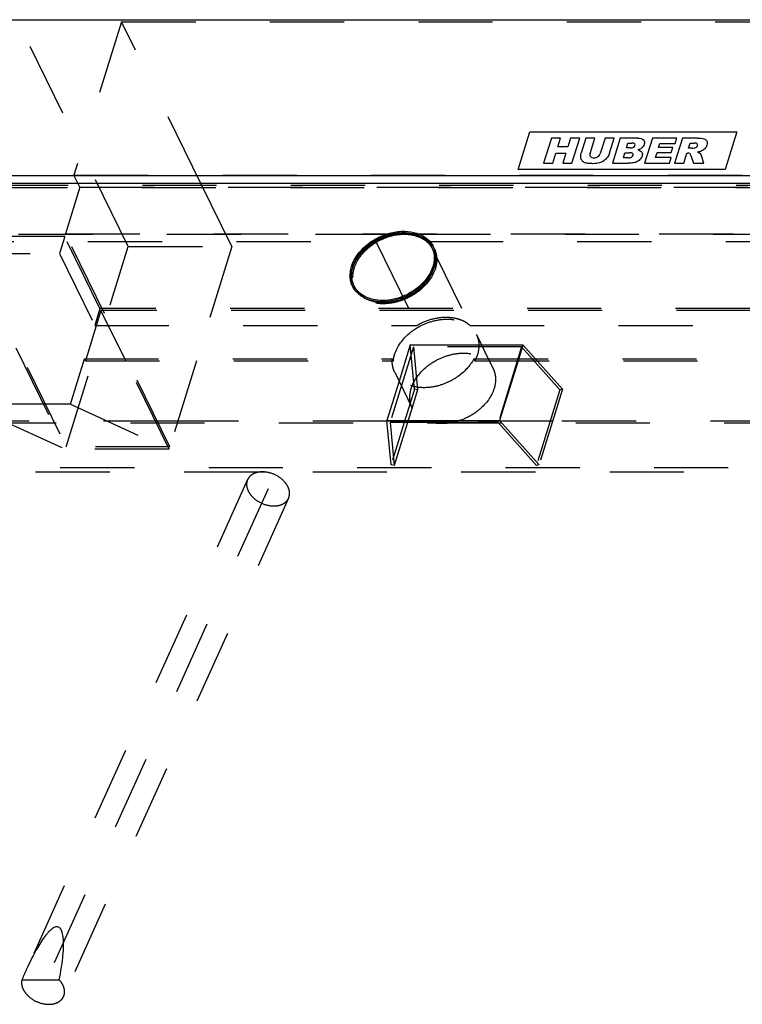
# Model space of a CAD drawing. Header units: millimetres. Extents: x 0 to 8400, y 0 to 5940.
# Tile 5 of 11: x 5109 to 5559, y 2721 to 3333. Entities that reach past the tile are written whole.
import ezdxf

# ---------------------------------------------------------------- set-up
doc = ezdxf.new("R2010")
doc.units = ezdxf.units.MM
doc.header["$LTSCALE"] = 462
doc.linetypes.add('HIDDEN', pattern=[0.2, 0.1, -0.1])
doc.layers.get('0').update_dxf_attribs({"linetype": 'CONTINUOUS'})
for name, color, linetype in [('_ACHSEN', 7, 'CONTINUOUS'), ('_KURVEN', 7, 'CONTINUOUS'), ('DEFAULT_2', 8, 'HIDDEN')]:
    doc.layers.add(name, color=color, linetype=linetype)

msp = doc.modelspace()

# ---------------------------------------------------------------- linework, layer by layer
at = {"color": 7, "linetype": 'Continuous'}
for p, q in [((5016.543, 3333.138), (6009.447, 3333.138)), ((5977.588, 3236.005), (4988.369, 3236.005)), ((5970.61, 3231.305), (4992.443, 3231.305)), ((5366.021, 3191.5), (5366.631, 3190.257)), ((5317.544, 3167.711), (5318.154, 3166.468))]:
    msp.add_line(p, q, dxfattribs=at)
for points, knots in [([(5316.574, 3178.367), (5317.305, 3181.412), (5319.587, 3185.878), (5323.995, 3190.85), (5329.536, 3195.406), (5337.632, 3199.48), (5344.808, 3200.756), (5348.318, 3200.756)], [0, 0, 0, 0, 0.227147, 0.3517013, 0.4812724, 0.7453719, 1, 1, 1, 1]), ([(5348.318, 3200.756), (5350.263, 3200.756), (5354.022, 3200.383), (5359.184, 3198.579), (5363.367, 3195.616), (5365.322, 3192.925), (5366.021, 3191.5)], [0, 0, 0, 0, 0.2779461, 0.5349542, 0.7731448, 1, 1, 1, 1]), ([(5366.021, 3191.5), (5366.801, 3189.912), (5367.776, 3186.296), (5367.22, 3180.53), (5364.818, 3174.786), (5360.792, 3169.442), (5355.431, 3164.835), (5347.141, 3160.158), (5339.945, 3158.456), (5335.247, 3158.456)], [0, 0, 0, 0, 0.1016378, 0.2094454, 0.3270742, 0.4548933, 0.5905731, 0.7300602, 1, 1, 1, 1]), ([(5317.544, 3167.711), (5316.769, 3169.289), (5315.795, 3172.877), (5316.139, 3176.555), (5316.574, 3178.367)], [0, 0, 0, 0, 0.4854274, 1, 1, 1, 1]), ([(5335.247, 3158.456), (5333.302, 3158.456), (5329.543, 3158.828), (5324.381, 3160.632), (5320.198, 3163.596), (5318.243, 3166.286), (5317.544, 3167.711)], [0, 0, 0, 0, 0.2779461, 0.5349542, 0.7731448, 1, 1, 1, 1])]:
    msp.add_open_spline(points, degree=3, knots=knots, dxfattribs=at)
at = {"layer": '_ACHSEN', "color": 8, "linetype": 'HIDDEN'}
for p, q in [((5059.593, 3195.204), (5331.075, 3195.204)), ((5331.075, 3195.204), (5356.699, 3142.989)), ((5364.118, 3195.204), (5578.611, 3195.204)), ((5364.118, 3195.204), (5389.742, 3142.989)), ((5366.919, 3191.941), (5367.529, 3190.698)), ((5316.646, 3167.271), (5317.256, 3166.027)), ((5156.195, 3142.989), (5356.699, 3142.989)), ((5389.742, 3142.989), (5604.234, 3142.989)), ((5393.763, 3137.239), (5401.738, 3120.987)), ((5149.781, 3122.231), (5341.43, 3122.231)), ((5150.391, 3120.987), (5342.041, 3120.987)), ((5341.43, 3122.231), (5342.041, 3120.987)), ((5392.181, 3122.231), (5588.966, 3122.231)), ((5392.181, 3122.231), (5392.791, 3120.987)), ((5392.791, 3120.987), (5589.576, 3120.987)), ((5401.738, 3120.987), (5404.134, 3116.105)), ((5342.88, 3113.812), (5353.861, 3091.434))]:
    msp.add_line(p, q, dxfattribs=at)
for centre, radius, start, end in [((5350.519, 3161.792), 38.658, 118.137475, 120.195807), ((5350.519, 3161.792), 38.658, 118.137475, 120.195807), ((5354.434, 3184.272), 14.586, 26.139153, 28.974775), ((5348.898, 3184.092), 19.235, 346.497863, 348.055338), ((5336.804, 3172.119), 21.145, 162.825011, 164.252115), ((5330.352, 3172.454), 14.588, 203.101139, 206.137696)]:
    msp.add_arc(centre, radius, start, end, dxfattribs=at)
at = {"layer": '_ACHSEN', "color": 7, "linetype": 'Continuous'}
for centre, radius, start, end in [((5353.083, 3183.056), 16.412, 47.746731, 51.390428), ((5353.083, 3183.056), 16.412, 47.746731, 51.390428), ((5354.393, 3184.248), 14.634, 28.975856, 31.557558), ((5330.396, 3172.472), 14.636, 200.722101, 203.100271)]:
    msp.add_arc(centre, radius, start, end, dxfattribs=at)
for points, knots in [([(5315.993, 3179.606), (5317.555, 3184.662), (5321.954, 3190.426), (5328.53, 3195.343), (5333.626, 3198.313), (5340.465, 3200.868), (5348.828, 3201.901), (5356.585, 3200.78), (5362.069, 3197.958), (5365.269, 3194.751), (5366.446, 3192.904), (5366.919, 3191.941)], [0, 0, 0, 0, 0.2511304, 0.3203844, 0.3905798, 0.5302026, 0.6637518, 0.7864368, 0.8970355, 0.9490885, 1, 1, 1, 1]), ([(5358.549, 3198.616), (5358.99, 3198.441), (5360.674, 3197.706), (5362.258, 3196.732), (5363.324, 3195.881)], [0, 0, 0, 0, 0.2577683, 1, 1, 1, 1]), ([(5358.55, 3198.616), (5358.99, 3198.441), (5360.674, 3197.706), (5362.258, 3196.732), (5363.324, 3195.881)], [0, 0, 0, 0, 0.2577683, 1, 1, 1, 1]), ([(5364.118, 3195.204), (5364.387, 3194.96), (5365.415, 3193.961), (5366.303, 3192.818), (5366.863, 3191.907)], [0, 0, 0, 0, 0.2535733, 1, 1, 1, 1]), ([(5366.919, 3191.941), (5367.363, 3191.037), (5368.069, 3189.11), (5368.693, 3184.931), (5368.213, 3181.679), (5367.572, 3179.606)], [0, 0, 0, 0, 0.2395658, 0.4838887, 1, 1, 1, 1]), ([(5367.716, 3180.111), (5368.083, 3181.844), (5368.327, 3185.35), (5367.371, 3188.75), (5366.631, 3190.257)], [0, 0, 0, 0, 0.5134471, 1, 1, 1, 1]), ([(5316.646, 3167.271), (5316.202, 3168.175), (5315.495, 3170.101), (5314.872, 3174.281), (5315.352, 3177.533), (5315.993, 3179.606)], [0, 0, 0, 0, 0.2395658, 0.4838887, 1, 1, 1, 1]), ([(5367.572, 3179.606), (5366.01, 3174.55), (5361.611, 3168.785), (5355.035, 3163.868), (5349.939, 3160.899), (5343.1, 3158.344), (5334.736, 3157.311), (5326.98, 3158.432), (5321.496, 3161.254), (5318.296, 3164.46), (5317.119, 3166.307), (5316.646, 3167.271)], [0, 0, 0, 0, 0.2511304, 0.3203844, 0.3905798, 0.5302026, 0.6637518, 0.7864368, 0.8970355, 0.9490885, 1, 1, 1, 1]), ([(5316.707, 3167.294), (5316.096, 3168.91), (5315.434, 3172.497), (5315.954, 3176.087), (5316.454, 3177.857)], [0, 0, 0, 0, 0.4843367, 1, 1, 1, 1]), ([(5318.154, 3166.468), (5318.897, 3164.952), (5321.019, 3162.1), (5323.965, 3160.144), (5325.572, 3159.374)], [0, 0, 0, 0, 0.4864182, 1, 1, 1, 1])]:
    msp.add_open_spline(points, degree=3, knots=knots, dxfattribs=at)
at = {"layer": '_ACHSEN', "color": 8, "linetype": 'HIDDEN'}
for points, knots in [([(5348.928, 3199.512), (5344.23, 3199.512), (5337.034, 3197.811), (5328.744, 3193.133), (5323.382, 3188.527), (5319.357, 3183.182), (5316.954, 3177.438), (5316.399, 3171.672), (5317.374, 3168.056), (5318.154, 3166.468)], [0, 0, 0, 0, 0.2699398, 0.4094269, 0.5451067, 0.6729258, 0.7905546, 0.8983622, 1, 1, 1, 1]), ([(5332.288, 3195.881), (5334.418, 3197.02), (5338.851, 3198.881), (5347.684, 3200.77), (5354.596, 3200.185), (5358.55, 3198.616)], [0, 0, 0, 0, 0.2677044, 0.5285282, 1, 1, 1, 1]), ([(5332.288, 3195.881), (5334.418, 3197.02), (5338.851, 3198.881), (5347.684, 3200.77), (5354.596, 3200.185), (5358.549, 3198.616)], [0, 0, 0, 0, 0.2677044, 0.5285281, 1, 1, 1, 1]), ([(5366.631, 3190.257), (5365.932, 3191.682), (5363.977, 3194.373), (5359.794, 3197.336), (5354.632, 3199.14), (5350.873, 3199.512), (5348.928, 3199.512)], [0, 0, 0, 0, 0.2268552, 0.4650458, 0.7220539, 1, 1, 1, 1]), ([(5316.603, 3178.363), (5317.656, 3181.772), (5321.674, 3188.422), (5327.655, 3193.213), (5331.075, 3195.204)], [0, 0, 0, 0, 0.4741232, 1, 1, 1, 1]), ([(5367.529, 3190.698), (5367.973, 3189.794), (5368.68, 3187.867), (5369.303, 3183.687), (5368.823, 3180.436), (5368.182, 3178.363)], [0, 0, 0, 0, 0.2395658, 0.4838887, 1, 1, 1, 1]), ([(5335.857, 3157.213), (5339.367, 3157.213), (5346.543, 3158.489), (5354.639, 3162.562), (5360.18, 3167.118), (5364.588, 3172.091), (5366.87, 3176.556), (5367.601, 3179.601)], [0, 0, 0, 0, 0.2546281, 0.5187276, 0.6482987, 0.772853, 1, 1, 1, 1]), ([(5368.182, 3178.363), (5366.62, 3173.307), (5362.221, 3167.542), (5355.645, 3162.625), (5350.549, 3159.656), (5343.71, 3157.101), (5335.346, 3156.068), (5327.59, 3157.188), (5322.106, 3160.01), (5318.906, 3163.217), (5317.729, 3165.064), (5317.256, 3166.027)], [0, 0, 0, 0, 0.2511304, 0.3203844, 0.3905798, 0.5302026, 0.6637518, 0.7864368, 0.8970355, 0.9490885, 1, 1, 1, 1]), ([(5325.572, 3159.374), (5326.325, 3159.014), (5329.599, 3157.702), (5333.171, 3157.213), (5335.857, 3157.213)], [0, 0, 0, 0, 0.2370801, 1, 1, 1, 1]), ([(5342.836, 3124.904), (5344.399, 3129.96), (5348.798, 3135.724), (5355.374, 3140.642), (5360.469, 3143.611), (5367.309, 3146.166), (5375.672, 3147.199), (5383.429, 3146.078), (5388.912, 3143.256), (5392.112, 3140.05), (5393.29, 3138.202), (5393.763, 3137.239)], [0, 0, 0, 0, 0.2511304, 0.3203844, 0.3905798, 0.5302026, 0.6637518, 0.7864368, 0.8970355, 0.9490885, 1, 1, 1, 1]), ([(5356.699, 3142.989), (5359.486, 3144.61), (5365.365, 3147.12), (5373.154, 3148.302), (5379.093, 3147.876), (5383.14, 3146.91), (5386.745, 3145.314), (5388.827, 3143.82), (5389.742, 3142.989)], [0, 0, 0, 0, 0.2756707, 0.5403115, 0.6648867, 0.7829031, 0.8943324, 1, 1, 1, 1]), ([(5393.763, 3137.239), (5394.206, 3136.335), (5394.913, 3134.409), (5395.536, 3130.229), (5395.056, 3126.977), (5394.416, 3124.904)], [0, 0, 0, 0, 0.2395658, 0.4838887, 1, 1, 1, 1]), ([(5342.041, 3120.987), (5342.072, 3121.312), (5342.235, 3122.636), (5342.539, 3123.942), (5342.836, 3124.904)], [0, 0, 0, 0, 0.2448446, 1, 1, 1, 1]), ([(5353.208, 3103.769), (5354.77, 3108.825), (5359.169, 3114.59), (5365.745, 3119.507), (5370.841, 3122.476), (5377.68, 3125.031), (5386.044, 3126.064), (5393.8, 3124.944), (5399.284, 3122.122), (5402.484, 3118.915), (5403.661, 3117.068), (5404.134, 3116.105)], [0, 0, 0, 0, 0.2511304, 0.3203844, 0.3905798, 0.5302026, 0.6637518, 0.7864368, 0.8970355, 0.9490885, 1, 1, 1, 1]), ([(5394.416, 3124.904), (5394.314, 3124.573), (5393.863, 3123.232), (5393.286, 3121.935), (5392.791, 3120.987)], [0, 0, 0, 0, 0.2445997, 1, 1, 1, 1]), ([(5342.88, 3113.812), (5342.258, 3115.079), (5341.368, 3117.861), (5341.291, 3120.773), (5341.43, 3122.231)], [0, 0, 0, 0, 0.4907615, 1, 1, 1, 1]), ([(5392.181, 3122.231), (5389.805, 3117.683), (5384.047, 3111.733), (5374.697, 3106.699), (5366.924, 3104.419), (5359.222, 3103.961), (5352.193, 3105.376), (5347.282, 3108.17), (5344.396, 3111.197), (5343.319, 3112.917), (5342.88, 3113.812)], [0, 0, 0, 0, 0.2607375, 0.4003147, 0.5380786, 0.6687256, 0.7887237, 0.8977079, 0.949347, 1, 1, 1, 1]), ([(5404.134, 3116.105), (5404.578, 3115.2), (5405.285, 3113.274), (5405.908, 3109.094), (5405.428, 3105.842), (5404.787, 3103.769)], [0, 0, 0, 0, 0.2395658, 0.4838887, 1, 1, 1, 1]), ([(5353.861, 3091.434), (5353.417, 3092.338), (5352.71, 3094.265), (5352.087, 3098.445), (5352.567, 3101.696), (5353.208, 3103.769)], [0, 0, 0, 0, 0.2395658, 0.4838887, 1, 1, 1, 1]), ([(5404.787, 3103.769), (5403.225, 3098.713), (5398.826, 3092.949), (5392.25, 3088.032), (5387.154, 3085.062), (5380.315, 3082.507), (5371.951, 3081.474), (5364.195, 3082.595), (5358.711, 3085.417), (5355.511, 3088.624), (5354.334, 3090.471), (5353.861, 3091.434)], [0, 0, 0, 0, 0.2511304, 0.3203844, 0.3905798, 0.5302026, 0.6637518, 0.7864368, 0.8970355, 0.9490885, 1, 1, 1, 1])]:
    msp.add_open_spline(points, degree=3, knots=knots, dxfattribs=at)
at = {"layer": '_KURVEN', "color": 4, "linetype": 'Continuous'}
for p, q in [((5419.715, 3239.922), (5426.977, 3263.422)), ((5426.977, 3263.422), (5555.925, 3263.422)), ((5440.418, 3259.505), (5435.577, 3243.839)), ((5446.11, 3259.505), (5440.418, 3259.505)), ((5444.416, 3254.023), (5446.11, 3259.505)), ((5452.33, 3259.505), (5450.636, 3254.023)), ((5458.048, 3259.505), (5452.33, 3259.505)), ((5453.206, 3243.839), (5458.048, 3259.505)), ((5461.842, 3259.505), (5458.956, 3250.165)), ((5467.522, 3259.505), (5461.842, 3259.505)), ((5464.566, 3249.941), (5467.522, 3259.505)), ((5473.817, 3259.505), (5470.862, 3249.941)), ((5479.497, 3259.505), (5473.817, 3259.505)), ((5476.611, 3250.165), (5479.497, 3259.505)), ((5483.279, 3259.505), (5478.438, 3243.839)), ((5493.935, 3259.505), (5483.279, 3259.505)), ((5503.271, 3259.505), (5498.43, 3243.839)), ((5518.526, 3259.505), (5503.271, 3259.505)), ((5521.944, 3259.505), (5517.103, 3243.839)), ((5517.492, 3256.16), (5518.526, 3259.505)), ((5531.431, 3259.505), (5521.944, 3259.505)), ((5555.925, 3263.422), (5548.663, 3239.922)), ((5450.636, 3254.023), (5444.416, 3254.023)), ((5487.123, 3253.36), (5488.041, 3256.331)), ((5489.598, 3253.36), (5487.123, 3253.36)), ((5488.041, 3256.331), (5490.554, 3256.331)), ((5507.173, 3253.67), (5507.942, 3256.16)), ((5516.032, 3253.67), (5507.173, 3253.67)), ((5507.942, 3256.16), (5517.492, 3256.16)), ((5515.044, 3250.475), (5516.032, 3253.67)), ((5525.7, 3253.157), (5526.684, 3256.342)), ((5528.1, 3253.157), (5525.7, 3253.157)), ((5526.684, 3256.342), (5529.184, 3256.342)), ((5441.269, 3243.839), (5443.227, 3250.176)), ((5443.227, 3250.176), (5449.447, 3250.176)), ((5449.447, 3250.176), (5447.489, 3243.839)), ((5485.221, 3247.205), (5486.202, 3250.379)), ((5488.123, 3247.205), (5485.221, 3247.205)), ((5486.202, 3250.379), (5489.092, 3250.379)), ((5505.231, 3247.386), (5506.186, 3250.475)), ((5515.057, 3247.386), (5505.231, 3247.386)), ((5506.186, 3250.475), (5515.044, 3250.475)), ((5513.961, 3243.839), (5515.057, 3247.386)), ((5522.82, 3243.839), (5524.785, 3250.197)), ((5524.785, 3250.197), (5525.287, 3250.197)), ((5527.227, 3248.626), (5528.789, 3243.839)), ((5535.222, 3243.839), (5533.858, 3248.37)), ((5435.577, 3243.839), (5441.269, 3243.839)), ((5447.489, 3243.839), (5453.206, 3243.839)), ((5478.438, 3243.839), (5488.264, 3243.839)), ((5498.43, 3243.839), (5513.961, 3243.839)), ((5517.103, 3243.839), (5522.82, 3243.839)), ((5528.789, 3243.839), (5535.222, 3243.839)), ((5548.663, 3239.922), (5419.715, 3239.922))]:
    msp.add_line(p, q, dxfattribs=at)
at = {"layer": '_KURVEN', "color": 8, "linetype": 'HIDDEN'}
msp.add_line((5264.088, 3041.245), (5124.039, 2731.224), dxfattribs=at)
at = {"layer": '_KURVEN', "color": 4, "linetype": 'Continuous'}
for points in [[(5493.935, 3259.505), (5495.707, 3259.505), (5496.948, 3259.131), (5497.672, 3258.383)], [(5531.431, 3259.505), (5533.19, 3259.505), (5534.495, 3259.377), (5535.346, 3259.12)], [(5535.346, 3259.12), (5536.196, 3258.864), (5536.789, 3258.383), (5537.147, 3257.686)], [(5489.598, 3253.36), (5490.478, 3253.36), (5491.133, 3253.489), (5491.564, 3253.745)], [(5492.245, 3255.946), (5491.972, 3256.203), (5491.409, 3256.331), (5490.554, 3256.331)], [(5491.564, 3253.745), (5491.996, 3254.001), (5492.29, 3254.386), (5492.442, 3254.878)], [(5492.442, 3254.878), (5492.581, 3255.327), (5492.517, 3255.69), (5492.245, 3255.946)], [(5496.494, 3253.22), (5495.901, 3252.773), (5495.129, 3252.431), (5494.183, 3252.174)], [(5498.246, 3255.604), (5497.959, 3254.675), (5497.375, 3253.884), (5496.494, 3253.22)], [(5497.672, 3258.383), (5498.396, 3257.635), (5498.586, 3256.705), (5498.246, 3255.604)], [(5528.1, 3253.157), (5528.351, 3253.157), (5528.873, 3253.221), (5529.673, 3253.364)], [(5531.178, 3255.933), (5530.888, 3256.203), (5530.215, 3256.342), (5529.184, 3256.342)], [(5529.673, 3253.364), (5530.07, 3253.435), (5530.421, 3253.595), (5530.745, 3253.861)], [(5530.745, 3253.861), (5531.061, 3254.119), (5531.282, 3254.429), (5531.388, 3254.771)], [(5531.388, 3254.771), (5531.543, 3255.273), (5531.473, 3255.658), (5531.178, 3255.933)], [(5535.865, 3252.898), (5535.239, 3252.27), (5534.478, 3251.757), (5533.595, 3251.365)], [(5537.224, 3255.156), (5536.953, 3254.279), (5536.496, 3253.531), (5535.865, 3252.898)], [(5537.147, 3257.686), (5537.503, 3256.994), (5537.531, 3256.15), (5537.224, 3255.156)], [(5458.663, 3247.514), (5458.623, 3248.519), (5458.718, 3249.396), (5458.956, 3250.165)], [(5459.317, 3245.711), (5458.904, 3246.296), (5458.687, 3246.895), (5458.663, 3247.514)], [(5464.566, 3249.941), (5464.302, 3249.086), (5464.374, 3248.423), (5464.778, 3247.942)], [(5464.778, 3247.942), (5465.182, 3247.461), (5465.889, 3247.226), (5466.882, 3247.226)], [(5466.882, 3247.226), (5467.862, 3247.226), (5468.701, 3247.461), (5469.399, 3247.932)], [(5469.399, 3247.932), (5470.097, 3248.402), (5470.594, 3249.075), (5470.862, 3249.941)], [(5475.287, 3247.547), (5474.693, 3246.724), (5473.944, 3246.008), (5473.024, 3245.388)], [(5476.611, 3250.165), (5476.324, 3249.235), (5475.88, 3248.37), (5475.287, 3247.547)], [(5488.123, 3247.205), (5489.104, 3247.205), (5489.838, 3247.344), (5490.332, 3247.643)], [(5491.046, 3249.951), (5490.729, 3250.229), (5490.084, 3250.379), (5489.092, 3250.379)], [(5490.332, 3247.643), (5490.827, 3247.942), (5491.15, 3248.338), (5491.305, 3248.84)], [(5491.305, 3248.84), (5491.447, 3249.299), (5491.362, 3249.673), (5491.046, 3249.951)], [(5494.183, 3252.174), (5495.416, 3251.896), (5496.242, 3251.437), (5496.665, 3250.774)], [(5496.842, 3248.295), (5496.591, 3247.483), (5496.137, 3246.745), (5495.497, 3246.105)], [(5496.665, 3250.774), (5497.089, 3250.112), (5497.149, 3249.289), (5496.842, 3248.295)], [(5526.56, 3249.826), (5526.228, 3250.069), (5525.803, 3250.197), (5525.287, 3250.197)], [(5527.227, 3248.626), (5527.025, 3249.244), (5526.812, 3249.641), (5526.56, 3249.826)], [(5533.595, 3251.365), (5533.035, 3251.116), (5532.307, 3250.913), (5531.403, 3250.753)], [(5531.403, 3250.753), (5532.018, 3250.55), (5532.462, 3250.357), (5532.707, 3250.168)], [(5532.707, 3250.168), (5532.878, 3250.037), (5533.097, 3249.77), (5533.366, 3249.342)], [(5533.366, 3249.342), (5533.628, 3248.925), (5533.792, 3248.605), (5533.858, 3248.37)], [(5460.855, 3244.36), (5460.24, 3244.683), (5459.725, 3245.132), (5459.317, 3245.711)], [(5463.314, 3243.732), (5462.291, 3243.839), (5461.462, 3244.042), (5460.855, 3244.36)], [(5466.205, 3243.571), (5465.3, 3243.571), (5464.336, 3243.625), (5463.314, 3243.732)], [(5470.345, 3244.094), (5469.138, 3243.753), (5467.75, 3243.571), (5466.205, 3243.571)], [(5473.024, 3245.388), (5472.103, 3244.768), (5471.217, 3244.341), (5470.345, 3244.094)], [(5490.881, 3244.05), (5489.553, 3243.903), (5488.679, 3243.839), (5488.264, 3243.839)], [(5493.201, 3244.564), (5492.651, 3244.33), (5491.869, 3244.159), (5490.881, 3244.05)], [(5495.497, 3246.105), (5494.845, 3245.452), (5494.083, 3244.939), (5493.201, 3244.564)]]:
    msp.add_open_spline(points, degree=3, dxfattribs=at)
at = {"layer": 'DEFAULT_2', "color": 8, "linetype": 'HIDDEN'}
for p, q in [((5176.973, 3192.032), (5108.338, 3331.895)), ((5172.812, 3331.895), (5143.28, 3236.329)), ((5172.812, 3331.895), (5854.398, 3331.895)), ((5222.175, 3231.305), (5172.812, 3331.895)), ((5143.28, 3236.329), (5824.866, 3236.329)), ((5146.941, 3228.869), (5143.28, 3236.329)), ((5970.751, 3228.546), (4992.029, 3228.546)), ((5971.22, 3230.062), (4993.053, 3230.062)), ((5146.941, 3228.869), (5137.984, 3199.886)), ((5146.941, 3228.869), (5828.526, 3228.869)), ((5241.447, 3192.032), (5222.175, 3231.305)), ((5339.741, 3199.563), (5051.652, 3199.563)), ((5137.5, 3198.32), (5073.026, 3198.32)), ((5073.51, 3199.886), (5138.484, 3067.483)), ((5137.5, 3198.32), (5134.232, 3187.745)), ((5159.463, 3153.564), (5137.5, 3198.32)), ((5137.984, 3199.886), (5819.57, 3199.886)), ((5202.958, 3067.483), (5137.984, 3199.886)), ((5342.353, 3199.563), (5339.741, 3199.563)), ((5355.534, 3199.563), (5342.353, 3199.563)), ((5356.158, 3199.563), (5355.534, 3199.563)), ((5587.276, 3199.563), (5356.158, 3199.563)), ((5138.484, 3067.483), (5176.973, 3192.032)), ((5176.973, 3192.032), (5241.447, 3192.032)), ((5241.447, 3192.032), (5219.492, 3120.987)), ((5069.758, 3187.745), (5134.232, 3187.745)), ((5134.232, 3187.745), (5156.195, 3142.989)), ((5160.073, 3152.321), (5150.391, 3120.987)), ((5159.463, 3153.564), (5156.195, 3142.989)), ((5841.048, 3153.564), (5159.463, 3153.564)), ((5841.659, 3152.321), (5160.073, 3152.321)), ((5175.449, 3120.987), (5160.073, 3152.321)), ((5352.547, 3130.875), (5345.576, 3108.317)), ((5355.138, 3103.224), (5352.547, 3130.875)), ((5352.547, 3130.875), (5396.886, 3130.875)), ((5396.886, 3130.875), (5422.697, 3130.875)), ((5422.697, 3130.875), (5419.642, 3120.987)), ((5422.697, 3130.875), (5431.475, 3120.987)), ((5107.038, 3129.01), (5138, 3065.917)), ((5354.571, 3129.632), (5340.047, 3082.632)), ((5421.894, 3129.632), (5354.571, 3129.632)), ((5354.571, 3129.632), (5357.076, 3102.903)), ((5421.894, 3129.632), (5407.37, 3082.632)), ((5445.623, 3102.903), (5421.894, 3129.632)), ((5141.036, 3093.932), (5149.781, 3122.231)), ((5150.391, 3120.987), (5149.781, 3122.231)), ((5202.474, 3065.917), (5175.449, 3120.987)), ((5219.492, 3120.987), (5202.958, 3067.483)), ((5419.642, 3120.987), (5408.173, 3083.875)), ((5431.475, 3120.987), (5447.244, 3103.224)), ((5345.576, 3108.317), (5338.023, 3083.875)), ((5355.138, 3103.224), (5340.614, 3056.225)), ((5357.076, 3102.903), (5353.659, 3091.846)), ((5357.076, 3102.903), (5355.138, 3103.224)), ((5445.623, 3102.903), (5431.099, 3055.903)), ((5447.244, 3103.224), (5432.72, 3056.225)), ((5447.244, 3103.224), (5445.623, 3102.903)), ((5141.036, 3093.932), (5076.561, 3093.932)), ((5141.036, 3093.932), (5202.474, 3065.917)), ((5353.659, 3091.846), (5350.812, 3082.632)), ((6056.175, 3082.169), (5063.271, 3082.169)), ((5093.773, 3086.083), (5138, 3065.917)), ((5207.881, 3083.413), (5099.63, 3083.413)), ((5338.067, 3083.413), (5207.881, 3083.413)), ((5340.614, 3056.225), (5338.023, 3083.875)), ((5338.023, 3083.875), (5361.995, 3083.875)), ((5351.053, 3083.413), (5338.067, 3083.413)), ((5365.606, 3082.632), (5340.047, 3082.632)), ((5340.047, 3082.632), (5342.552, 3055.903)), ((5350.812, 3082.632), (5342.552, 3055.903)), ((5363.114, 3083.413), (5351.053, 3083.413)), ((5361.995, 3083.875), (5383.704, 3083.875)), ((5382.299, 3083.413), (5363.114, 3083.413)), ((5379.325, 3082.632), (5365.606, 3082.632)), ((5407.37, 3082.632), (5379.325, 3082.632)), ((5441.122, 3083.413), (5382.299, 3083.413)), ((5383.704, 3083.875), (5408.173, 3083.875)), ((5431.099, 3055.903), (5407.37, 3082.632)), ((5408.173, 3083.875), (5432.72, 3056.225)), ((5585.602, 3083.413), (5441.122, 3083.413)), ((5202.474, 3065.917), (5138, 3065.917)), ((5202.958, 3067.483), (5138.484, 3067.483)), ((6012.529, 3054.43), (5087.784, 3054.43)), ((5257.968, 3051.62), (5095.258, 3051.62)), ((5263.242, 3051.62), (5257.968, 3051.62)), ((5892.495, 3051.62), (5263.242, 3051.62)), ((5342.552, 3055.903), (5340.614, 3056.225)), ((5432.72, 3056.225), (5431.099, 3055.903)), ((5251.329, 3047.008), (5113.601, 2742.124)), ((5276.846, 3035.481), (5136.798, 2725.461)), ((5110.884, 2735.851), (5134.089, 2735.851))]:
    msp.add_line(p, q, dxfattribs=at)
for start_param, end_param in [(0.0646927, 1.0608491), (-1.054616, 0.0646927), (1.0608491, 1.1840014)]:
    msp.add_ellipse((5114.598, 2710.324), major_axis=(18.876, 58.384), ratio=0.2003798, start_param=start_param, end_param=end_param, dxfattribs=at)
for points, knots in [([(5260.528, 3051.848), (5259.5, 3051.848), (5257.52, 3051.655), (5254.812, 3050.714), (5252.647, 3049.164), (5251.665, 3047.751), (5251.329, 3047.008)], [0, 0, 0, 0, 0.2818045, 0.5400505, 0.7766521, 1, 1, 1, 1]), ([(5276.846, 3035.481), (5277.208, 3036.282), (5277.628, 3038.103), (5277.225, 3040.975), (5275.892, 3043.817), (5272.961, 3047.413), (5267.816, 3050.753), (5262.943, 3051.848), (5260.528, 3051.848)], [0, 0, 0, 0, 0.0994561, 0.2056541, 0.3225371, 0.4504937, 0.7266774, 1, 1, 1, 1]), ([(5251.329, 3047.008), (5250.968, 3046.207), (5250.548, 3044.386), (5250.951, 3041.515), (5252.283, 3038.672), (5255.214, 3035.076), (5260.36, 3031.736), (5265.233, 3030.641), (5267.648, 3030.641)], [0, 0, 0, 0, 0.0994561, 0.2056541, 0.3225371, 0.4504937, 0.7266774, 1, 1, 1, 1]), ([(5267.648, 3030.641), (5268.676, 3030.641), (5270.656, 3030.834), (5273.363, 3031.775), (5275.529, 3033.325), (5276.511, 3034.738), (5276.846, 3035.481)], [0, 0, 0, 0, 0.2818045, 0.5400505, 0.7766521, 1, 1, 1, 1]), ([(5110.884, 2735.851), (5110.675, 2735.03), (5110.56, 2733.23), (5111.272, 2730.52), (5112.779, 2727.884), (5115.766, 2724.608), (5120.721, 2721.598), (5125.326, 2720.62), (5127.599, 2720.62)], [0, 0, 0, 0, 0.100316, 0.2087909, 0.3277002, 0.4564931, 0.7306549, 1, 1, 1, 1]), ([(5136.798, 2725.461), (5137.144, 2726.226), (5137.559, 2727.955), (5137.24, 2730.692), (5136.061, 2733.42), (5134.815, 2735.067), (5134.089, 2735.851)], [0, 0, 0, 0, 0.2223254, 0.4585691, 0.7172825, 1, 1, 1, 1]), ([(5127.599, 2720.62), (5128.628, 2720.62), (5130.608, 2720.813), (5133.315, 2721.755), (5135.481, 2723.305), (5136.462, 2724.718), (5136.798, 2725.461)], [0, 0, 0, 0, 0.2818045, 0.5400505, 0.7766521, 1, 1, 1, 1])]:
    msp.add_open_spline(points, degree=3, knots=knots, dxfattribs=at)

doc.saveas('drawing.dxf')
